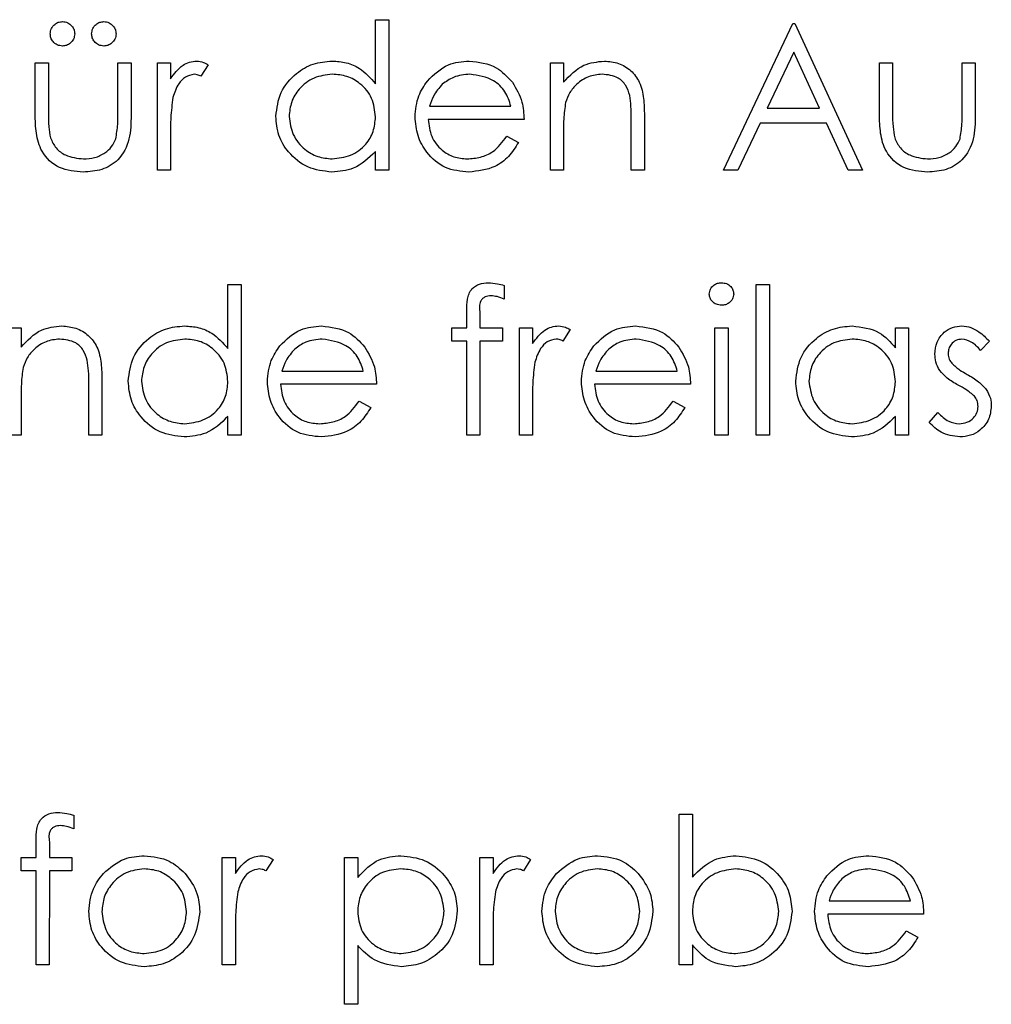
# Model space of a CAD drawing. Header units: millimetres. Extents: x 0 to 2100, y 0 to 1485.
# Tile 21 of 39: x 1379 to 1446, y 809 to 876. Entities that reach past the tile are written whole.
import ezdxf

# ---------------------------------------------------------------- set-up
doc = ezdxf.new("R2010")
doc.units = ezdxf.units.MM
doc.header["$LTSCALE"] = 5

msp = doc.modelspace()

# ---------------------------------------------------------------- linework, layer by layer
at = {"color": 7, "linetype": 'Continuous', "lineweight": 25}
for p, q in [((1403.657, 871.634), (1403.657, 875.997)), ((1403.657, 875.997), (1404.554, 875.997)), ((1404.554, 875.997), (1404.554, 865.74)), ((1427.375, 865.74), (1432.118, 875.74)), ((1432.118, 875.74), (1432.247, 875.74)), ((1432.247, 875.74), (1436.862, 865.74)), ((1432.173, 873.791), (1430.362, 869.971)), ((1433.935, 869.971), (1432.173, 873.791)), ((1380.452, 873.048), (1381.349, 873.048)), ((1380.452, 869.556), (1380.452, 873.048)), ((1381.349, 873.048), (1381.349, 869.658)), ((1386.093, 873.048), (1386.99, 873.048)), ((1386.093, 869.658), (1386.093, 873.048)), ((1386.99, 873.048), (1386.99, 869.49)), ((1388.785, 873.048), (1389.683, 873.048)), ((1388.785, 865.74), (1388.785, 873.048)), ((1389.683, 873.048), (1389.683, 871.972)), ((1415.58, 873.048), (1416.477, 873.048)), ((1415.58, 865.74), (1415.58, 873.048)), ((1416.477, 873.048), (1416.477, 871.73)), ((1438.016, 873.048), (1438.913, 873.048)), ((1438.016, 869.556), (1438.016, 873.048)), ((1438.913, 873.048), (1438.913, 869.658)), ((1443.657, 873.048), (1444.554, 873.048)), ((1443.657, 869.658), (1443.657, 873.048)), ((1444.554, 873.048), (1444.554, 869.49)), ((1392.247, 872.926), (1391.754, 872.148)), ((1407.341, 870.099), (1412.888, 870.099)), ((1430.362, 869.971), (1433.935, 869.971)), ((1413.785, 869.202), (1407.247, 869.202)), ((1421.093, 865.74), (1421.093, 869.178)), ((1421.99, 869.472), (1421.99, 865.74)), ((1416.477, 868.382), (1416.477, 865.74)), ((1429.875, 868.945), (1428.354, 865.74)), ((1434.408, 868.945), (1429.875, 868.945)), ((1435.886, 865.74), (1434.408, 868.945)), ((1389.683, 868.196), (1389.683, 865.74)), ((1412.603, 868.048), (1413.401, 867.629)), ((1403.657, 865.74), (1403.657, 867.004)), ((1389.683, 865.74), (1388.785, 865.74)), ((1404.554, 865.74), (1403.657, 865.74)), ((1416.477, 865.74), (1415.58, 865.74)), ((1421.99, 865.74), (1421.093, 865.74)), ((1428.354, 865.74), (1427.375, 865.74)), ((1436.862, 865.74), (1435.886, 865.74)), ((1393.593, 853.582), (1393.593, 857.945)), ((1393.593, 857.945), (1394.49, 857.945)), ((1394.49, 857.945), (1394.49, 847.689)), ((1412.439, 857.885), (1412.439, 856.952)), ((1429.618, 857.945), (1430.516, 857.945)), ((1429.618, 847.689), (1429.618, 857.945)), ((1430.516, 857.945), (1430.516, 847.689)), ((1409.875, 854.997), (1409.875, 856.164)), ((1410.778, 856.01), (1410.778, 854.997)), ((1378.593, 854.997), (1379.49, 854.997)), ((1379.49, 854.997), (1379.49, 853.678)), ((1408.849, 854.997), (1409.875, 854.997)), ((1408.849, 854.099), (1408.849, 854.997)), ((1410.778, 854.997), (1412.311, 854.997)), ((1412.311, 854.997), (1412.311, 854.099)), ((1413.465, 854.997), (1414.362, 854.997)), ((1413.465, 847.689), (1413.465, 854.997)), ((1414.362, 854.997), (1414.362, 853.921)), ((1426.798, 854.997), (1427.695, 854.997)), ((1426.798, 847.689), (1426.798, 854.997)), ((1427.695, 854.997), (1427.695, 847.689)), ((1439.106, 853.644), (1439.106, 854.997)), ((1439.106, 854.997), (1440.003, 854.997)), ((1440.003, 854.997), (1440.003, 847.689)), ((1416.926, 854.874), (1416.433, 854.097)), ((1409.875, 854.099), (1408.849, 854.099)), ((1409.875, 847.689), (1409.875, 854.099)), ((1410.776, 854.099), (1410.772, 847.689)), ((1412.311, 854.099), (1410.776, 854.099)), ((1445.516, 854.085), (1444.907, 853.458)), ((1397.277, 852.048), (1402.824, 852.048)), ((1418.687, 852.048), (1424.234, 852.048)), ((1384.106, 847.689), (1384.106, 851.126)), ((1385.003, 851.421), (1385.003, 847.689)), ((1403.721, 851.15), (1397.183, 851.15)), ((1425.131, 851.15), (1418.593, 851.15)), ((1379.49, 850.331), (1379.49, 847.689)), ((1402.539, 849.997), (1403.336, 849.578)), ((1414.362, 850.145), (1414.362, 847.689)), ((1423.949, 849.997), (1424.747, 849.578)), ((1393.593, 847.689), (1393.593, 848.953)), ((1439.106, 847.689), (1439.106, 848.953)), ((1441.413, 848.55), (1442.008, 849.227)), ((1379.49, 847.689), (1378.593, 847.689)), ((1385.003, 847.689), (1384.106, 847.689)), ((1394.49, 847.689), (1393.593, 847.689)), ((1410.772, 847.689), (1409.875, 847.689)), ((1414.362, 847.689), (1413.465, 847.689)), ((1427.695, 847.689), (1426.798, 847.689)), ((1430.516, 847.689), (1429.618, 847.689)), ((1440.003, 847.689), (1439.106, 847.689)), ((1383.08, 821.783), (1383.08, 820.849)), ((1424.362, 821.843), (1425.259, 821.843)), ((1424.362, 811.586), (1424.362, 821.843)), ((1425.259, 821.843), (1425.259, 817.568)), ((1380.516, 818.894), (1380.516, 820.062)), ((1381.419, 819.908), (1381.419, 818.894)), ((1379.49, 818.894), (1380.516, 818.894)), ((1379.49, 817.997), (1379.49, 818.894)), ((1381.419, 818.894), (1382.952, 818.894)), ((1382.952, 818.894), (1382.952, 817.997)), ((1393.208, 818.894), (1394.106, 818.894)), ((1393.208, 811.586), (1393.208, 818.894)), ((1394.106, 818.894), (1394.106, 817.818)), ((1396.67, 818.772), (1396.177, 817.995)), ((1401.542, 818.894), (1402.439, 818.894)), ((1401.542, 808.894), (1401.542, 818.894)), ((1402.439, 818.894), (1402.439, 817.542)), ((1410.772, 818.894), (1411.67, 818.894)), ((1410.772, 811.586), (1410.772, 818.894)), ((1411.67, 818.894), (1411.67, 817.818)), ((1414.234, 818.772), (1413.741, 817.995)), ((1380.516, 817.997), (1379.49, 817.997)), ((1380.516, 811.586), (1380.516, 817.997)), ((1381.417, 817.997), (1381.413, 811.586)), ((1382.952, 817.997), (1381.417, 817.997)), ((1434.584, 815.945), (1440.131, 815.945)), ((1441.029, 815.048), (1434.49, 815.048)), ((1394.106, 814.042), (1394.106, 811.586)), ((1411.67, 814.042), (1411.67, 811.586)), ((1439.847, 813.894), (1440.644, 813.475)), ((1402.439, 812.91), (1402.439, 808.894)), ((1425.259, 812.938), (1425.259, 811.586)), ((1381.413, 811.586), (1380.516, 811.586)), ((1394.106, 811.586), (1393.208, 811.586)), ((1411.67, 811.586), (1410.772, 811.586)), ((1425.259, 811.586), (1424.362, 811.586)), ((1402.439, 808.894), (1401.542, 808.894))]:
    msp.add_line(p, q, dxfattribs=at)
for points, knots in [([(1381.477, 875.035), (1381.493, 875.158), (1381.523, 875.403), (1381.748, 875.675), (1382.022, 875.841), (1382.214, 875.859), (1382.311, 875.868)], [0, 0, 0, 0, 0.279601, 0.559295, 0.779654, 1, 1, 1, 1]), ([(1382.311, 875.868), (1382.434, 875.853), (1382.679, 875.824), (1382.95, 875.596), (1383.119, 875.325), (1383.136, 875.132), (1383.144, 875.035)], [0, 0, 0, 0, 0.279555, 0.559203, 0.77952, 1, 1, 1, 1]), ([(1384.298, 875.035), (1384.313, 875.158), (1384.344, 875.403), (1384.569, 875.675), (1384.842, 875.841), (1385.035, 875.859), (1385.131, 875.868)], [0, 0, 0, 0, 0.279601, 0.559295, 0.779654, 1, 1, 1, 1]), ([(1385.131, 875.868), (1385.254, 875.853), (1385.5, 875.824), (1385.77, 875.596), (1385.94, 875.325), (1385.956, 875.132), (1385.965, 875.035)], [0, 0, 0, 0, 0.279555, 0.559203, 0.77952, 1, 1, 1, 1]), ([(1382.311, 874.202), (1382.188, 874.216), (1381.942, 874.245), (1381.672, 874.473), (1381.504, 874.745), (1381.486, 874.938), (1381.477, 875.035)], [0, 0, 0, 0, 0.279537, 0.559334, 0.779644, 1, 1, 1, 1]), ([(1383.144, 875.035), (1383.13, 874.912), (1383.102, 874.665), (1382.872, 874.397), (1382.601, 874.225), (1382.408, 874.21), (1382.311, 874.202)], [0, 0, 0, 0, 0.279492, 0.559245, 0.779507, 1, 1, 1, 1]), ([(1385.131, 874.202), (1385.008, 874.216), (1384.762, 874.245), (1384.492, 874.473), (1384.324, 874.745), (1384.307, 874.938), (1384.298, 875.035)], [0, 0, 0, 0, 0.279537, 0.559334, 0.779644, 1, 1, 1, 1]), ([(1385.965, 875.035), (1385.951, 874.912), (1385.923, 874.665), (1385.692, 874.397), (1385.422, 874.225), (1385.228, 874.21), (1385.131, 874.202)], [0, 0, 0, 0, 0.2794918, 0.559245, 0.7795068, 1, 1, 1, 1]), ([(1389.683, 871.972), (1389.933, 872.316), (1390.282, 872.797), (1390.971, 873.131), (1391.301, 873.161), (1391.465, 873.176)], [0, 0, 0, 0, 0.558841, 0.779474, 1, 1, 1, 1]), ([(1391.465, 873.176), (1391.621, 873.157), (1391.898, 873.124), (1392.14, 872.986), (1392.247, 872.926)], [0, 0, 0, 0, 0.559243, 1, 1, 1, 1]), ([(1396.862, 869.414), (1396.931, 869.974), (1397.07, 871.095), (1398.129, 872.314), (1399.38, 873.063), (1400.26, 873.138), (1400.7, 873.176)], [0, 0, 0, 0, 0.279413, 0.559191, 0.779548, 1, 1, 1, 1]), ([(1400.7, 873.176), (1401.024, 873.154), (1401.671, 873.111), (1402.762, 872.649), (1403.318, 872.019), (1403.657, 871.634)], [0, 0, 0, 0, 0.280539, 0.560795, 1, 1, 1, 1]), ([(1407.191, 871.814), (1407.639, 872.256), (1408.442, 873.046), (1409.556, 873.136), (1410.047, 873.176)], [0, 0, 0, 0, 0.558578, 1, 1, 1, 1]), ([(1410.047, 873.176), (1410.696, 873.1), (1411.858, 872.965), (1412.643, 872.113), (1412.99, 871.738)], [0, 0, 0, 0, 0.558952, 1, 1, 1, 1]), ([(1416.477, 871.73), (1416.904, 872.189), (1417.667, 873.011), (1418.771, 873.126), (1419.258, 873.176)], [0, 0, 0, 0, 0.559168, 1, 1, 1, 1]), ([(1419.258, 873.176), (1419.586, 873.147), (1420.241, 873.089), (1421.1, 872.562), (1421.743, 871.719), (1421.966, 870.622), (1421.982, 869.856), (1421.99, 869.472)], [0, 0, 0, 0, 0.1866235, 0.3730289, 0.5593419, 0.7792489, 1, 1, 1, 1]), ([(1391.295, 872.279), (1391.083, 872.233), (1390.659, 872.142), (1390.115, 871.552), (1389.946, 871.026), (1389.843, 870.704)], [0, 0, 0, 0, 0.278435, 0.558783, 1, 1, 1, 1]), ([(1391.754, 872.148), (1391.672, 872.186), (1391.526, 872.254), (1391.366, 872.271), (1391.295, 872.279)], [0, 0, 0, 0, 0.560396, 1, 1, 1, 1]), ([(1400.712, 872.279), (1400.284, 872.229), (1399.427, 872.129), (1398.455, 871.366), (1397.869, 870.412), (1397.796, 869.74), (1397.759, 869.404)], [0, 0, 0, 0, 0.279776, 0.559296, 0.779727, 1, 1, 1, 1]), ([(1403.657, 869.378), (1403.609, 869.811), (1403.513, 870.678), (1402.705, 871.631), (1401.732, 872.198), (1401.052, 872.252), (1400.712, 872.279)], [0, 0, 0, 0, 0.27966, 0.55921, 0.779487, 1, 1, 1, 1]), ([(1406.349, 869.374), (1406.394, 869.87), (1406.473, 870.758), (1406.971, 871.491), (1407.191, 871.814)], [0, 0, 0, 0, 0.5594271, 1, 1, 1, 1]), ([(1410.093, 872.279), (1409.706, 872.244), (1409.013, 872.183), (1408.456, 871.774), (1408.21, 871.593)], [0, 0, 0, 0, 0.559502, 1, 1, 1, 1]), ([(1412.888, 870.099), (1412.778, 870.443), (1412.558, 871.13), (1411.582, 872.052), (1410.657, 872.193), (1410.093, 872.279)], [0, 0, 0, 0, 0.2813061, 0.5615347, 1, 1, 1, 1]), ([(1412.99, 871.738), (1413.25, 871.298), (1413.716, 870.511), (1413.764, 869.603), (1413.785, 869.202)], [0, 0, 0, 0, 0.558897, 1, 1, 1, 1]), ([(1419.102, 872.279), (1418.785, 872.245), (1418.152, 872.178), (1417.407, 871.666), (1416.867, 871.049), (1416.699, 870.579), (1416.616, 870.343)], [0, 0, 0, 0, 0.27956, 0.559336, 0.779684, 1, 1, 1, 1]), ([(1420.987, 870.84), (1420.915, 871.073), (1420.771, 871.536), (1420.122, 872.177), (1419.488, 872.24), (1419.102, 872.279)], [0, 0, 0, 0, 0.2811992, 0.5612987, 1, 1, 1, 1]), ([(1408.21, 871.593), (1407.992, 871.347), (1407.602, 870.905), (1407.421, 870.346), (1407.341, 870.099)], [0, 0, 0, 0, 0.558814, 1, 1, 1, 1]), ([(1389.843, 870.704), (1389.784, 870.238), (1389.678, 869.405), (1389.681, 868.566), (1389.683, 868.196)], [0, 0, 0, 0, 0.559637, 1, 1, 1, 1]), ([(1416.616, 870.343), (1416.566, 869.979), (1416.476, 869.328), (1416.477, 868.672), (1416.477, 868.382)], [0, 0, 0, 0, 0.559658, 1, 1, 1, 1]), ([(1421.093, 869.178), (1421.095, 869.49), (1421.098, 870.047), (1421.021, 870.598), (1420.987, 870.84)], [0, 0, 0, 0, 0.560254, 1, 1, 1, 1]), ([(1381.349, 869.658), (1381.348, 869.337), (1381.347, 868.763), (1381.447, 868.198), (1381.491, 867.95)], [0, 0, 0, 0, 0.560377, 1, 1, 1, 1]), ([(1385.945, 867.878), (1385.999, 868.208), (1386.097, 868.797), (1386.094, 869.395), (1386.093, 869.658)], [0, 0, 0, 0, 0.559371, 1, 1, 1, 1]), ([(1438.913, 869.658), (1438.912, 869.337), (1438.911, 868.763), (1439.011, 868.198), (1439.056, 867.95)], [0, 0, 0, 0, 0.560377, 1, 1, 1, 1]), ([(1443.509, 867.878), (1443.563, 868.208), (1443.661, 868.797), (1443.658, 869.395), (1443.657, 869.658)], [0, 0, 0, 0, 0.559371, 1, 1, 1, 1]), ([(1383.727, 865.612), (1383.171, 865.658), (1382.064, 865.75), (1380.849, 866.873), (1380.482, 868.261), (1380.462, 869.124), (1380.452, 869.556)], [0, 0, 0, 0, 0.2800279, 0.5579304, 0.7783744, 1, 1, 1, 1]), ([(1386.99, 869.49), (1386.982, 868.944), (1386.966, 867.859), (1386.262, 866.434), (1385.012, 865.693), (1384.156, 865.639), (1383.727, 865.612)], [0, 0, 0, 0, 0.281507, 0.559595, 0.779302, 1, 1, 1, 1]), ([(1400.672, 865.612), (1400.111, 865.678), (1398.987, 865.809), (1397.744, 866.843), (1396.976, 868.09), (1396.9, 868.972), (1396.862, 869.414)], [0, 0, 0, 0, 0.279573, 0.559333, 0.779589, 1, 1, 1, 1]), ([(1397.759, 869.404), (1397.82, 868.978), (1397.942, 868.124), (1398.728, 867.17), (1399.695, 866.608), (1400.368, 866.542), (1400.704, 866.509)], [0, 0, 0, 0, 0.279407, 0.559141, 0.779571, 1, 1, 1, 1]), ([(1400.704, 866.509), (1401.132, 866.562), (1401.988, 866.667), (1402.988, 867.397), (1403.568, 868.365), (1403.627, 869.04), (1403.657, 869.378)], [0, 0, 0, 0, 0.279776, 0.55938, 0.779613, 1, 1, 1, 1]), ([(1410.025, 865.612), (1409.469, 865.662), (1408.359, 865.762), (1407.164, 866.829), (1406.468, 868.077), (1406.389, 868.941), (1406.349, 869.374)], [0, 0, 0, 0, 0.279879, 0.558846, 0.779451, 1, 1, 1, 1]), ([(1407.247, 869.202), (1407.293, 868.806), (1407.385, 868.015), (1408.092, 867.119), (1408.979, 866.586), (1409.601, 866.535), (1409.913, 866.509)], [0, 0, 0, 0, 0.279963, 0.559359, 0.779526, 1, 1, 1, 1]), ([(1441.291, 865.612), (1440.735, 865.658), (1439.628, 865.75), (1438.413, 866.873), (1438.046, 868.261), (1438.026, 869.124), (1438.016, 869.556)], [0, 0, 0, 0, 0.280028, 0.55793, 0.778374, 1, 1, 1, 1]), ([(1444.554, 869.49), (1444.546, 868.944), (1444.53, 867.859), (1443.826, 866.434), (1442.576, 865.693), (1441.72, 865.639), (1441.291, 865.612)], [0, 0, 0, 0, 0.281507, 0.559595, 0.779302, 1, 1, 1, 1]), ([(1381.491, 867.95), (1381.602, 867.705), (1381.823, 867.214), (1382.627, 866.63), (1383.315, 866.555), (1383.735, 866.509)], [0, 0, 0, 0, 0.280117, 0.560544, 1, 1, 1, 1]), ([(1383.735, 866.509), (1383.995, 866.525), (1384.515, 866.555), (1385.181, 866.868), (1385.685, 867.321), (1385.858, 867.692), (1385.945, 867.878)], [0, 0, 0, 0, 0.28027, 0.560007, 0.780074, 1, 1, 1, 1]), ([(1409.913, 866.509), (1410.215, 866.535), (1410.819, 866.587), (1411.846, 867.021), (1412.316, 867.659), (1412.603, 868.048)], [0, 0, 0, 0, 0.280503, 0.560993, 1, 1, 1, 1]), ([(1439.056, 867.95), (1439.166, 867.705), (1439.387, 867.214), (1440.191, 866.63), (1440.879, 866.555), (1441.299, 866.509)], [0, 0, 0, 0, 0.280117, 0.560544, 1, 1, 1, 1]), ([(1441.299, 866.509), (1441.559, 866.525), (1442.079, 866.555), (1442.745, 866.868), (1443.249, 867.321), (1443.422, 867.692), (1443.509, 867.878)], [0, 0, 0, 0, 0.28027, 0.560007, 0.780074, 1, 1, 1, 1]), ([(1403.657, 867.004), (1403.183, 866.555), (1402.336, 865.75), (1401.182, 865.654), (1400.672, 865.612)], [0, 0, 0, 0, 0.558735, 1, 1, 1, 1]), ([(1413.401, 867.629), (1413.196, 867.299), (1412.787, 866.639), (1411.64, 865.788), (1410.637, 865.678), (1410.025, 865.612)], [0, 0, 0, 0, 0.280871, 0.561337, 1, 1, 1, 1]), ([(1409.875, 856.164), (1409.875, 856.424), (1409.875, 856.939), (1410.139, 857.652), (1410.733, 858.025), (1411.141, 858.057), (1411.345, 858.073)], [0, 0, 0, 0, 0.281897, 0.559511, 0.779297, 1, 1, 1, 1]), ([(1411.345, 858.073), (1411.553, 858.058), (1411.924, 858.03), (1412.281, 857.929), (1412.439, 857.885)], [0, 0, 0, 0, 0.559769, 1, 1, 1, 1]), ([(1426.413, 857.3), (1426.43, 857.418), (1426.462, 857.654), (1426.697, 857.902), (1426.964, 858.052), (1427.15, 858.066), (1427.243, 858.073)], [0, 0, 0, 0, 0.279289, 0.558897, 0.779452, 1, 1, 1, 1]), ([(1427.243, 858.073), (1427.361, 858.061), (1427.599, 858.037), (1427.873, 857.835), (1428.05, 857.58), (1428.07, 857.393), (1428.08, 857.3)], [0, 0, 0, 0, 0.279869, 0.559866, 0.779911, 1, 1, 1, 1]), ([(1411.53, 857.176), (1411.392, 857.164), (1411.185, 857.146), (1410.95, 856.997), (1410.701, 856.659), (1410.744, 856.299), (1410.778, 856.01)], [0, 0, 0, 0, 0.2494944, 0.3748107, 0.4992545, 1, 1, 1, 1]), ([(1412.439, 856.952), (1412.275, 857.018), (1411.982, 857.135), (1411.668, 857.164), (1411.53, 857.176)], [0, 0, 0, 0, 0.560241, 1, 1, 1, 1]), ([(1427.243, 856.535), (1427.125, 856.548), (1426.891, 856.573), (1426.621, 856.773), (1426.444, 857.024), (1426.424, 857.208), (1426.413, 857.3)], [0, 0, 0, 0, 0.279784, 0.559698, 0.779921, 1, 1, 1, 1]), ([(1428.08, 857.3), (1428.063, 857.182), (1428.028, 856.946), (1427.789, 856.703), (1427.521, 856.555), (1427.336, 856.542), (1427.243, 856.535)], [0, 0, 0, 0, 0.27916, 0.558862, 0.779356, 1, 1, 1, 1]), ([(1379.49, 853.678), (1379.917, 854.138), (1380.679, 854.96), (1381.784, 855.074), (1382.271, 855.125)], [0, 0, 0, 0, 0.559168, 1, 1, 1, 1]), ([(1382.271, 855.125), (1382.598, 855.096), (1383.253, 855.038), (1384.113, 854.51), (1384.756, 853.667), (1384.979, 852.571), (1384.995, 851.805), (1385.003, 851.421)], [0, 0, 0, 0, 0.186623, 0.373029, 0.559342, 0.779249, 1, 1, 1, 1]), ([(1386.798, 851.363), (1386.867, 851.923), (1387.006, 853.043), (1388.065, 854.262), (1389.315, 855.012), (1390.196, 855.087), (1390.636, 855.125)], [0, 0, 0, 0, 0.2794126, 0.5591913, 0.7795483, 1, 1, 1, 1]), ([(1390.636, 855.125), (1390.96, 855.103), (1391.607, 855.06), (1392.698, 854.598), (1393.254, 853.967), (1393.593, 853.582)], [0, 0, 0, 0, 0.2805393, 0.5607954, 1, 1, 1, 1]), ([(1397.126, 853.763), (1397.575, 854.204), (1398.378, 854.995), (1399.492, 855.085), (1399.983, 855.125)], [0, 0, 0, 0, 0.558578, 1, 1, 1, 1]), ([(1399.983, 855.125), (1400.632, 855.049), (1401.794, 854.913), (1402.579, 854.062), (1402.926, 853.686)], [0, 0, 0, 0, 0.558952, 1, 1, 1, 1]), ([(1414.362, 853.921), (1414.612, 854.265), (1414.962, 854.746), (1415.65, 855.08), (1415.98, 855.11), (1416.145, 855.125)], [0, 0, 0, 0, 0.558841, 0.779474, 1, 1, 1, 1]), ([(1416.145, 855.125), (1416.3, 855.106), (1416.578, 855.073), (1416.819, 854.935), (1416.926, 854.874)], [0, 0, 0, 0, 0.559243, 1, 1, 1, 1]), ([(1418.537, 853.763), (1418.985, 854.204), (1419.789, 854.995), (1420.902, 855.085), (1421.393, 855.125)], [0, 0, 0, 0, 0.558578, 1, 1, 1, 1]), ([(1421.393, 855.125), (1422.043, 855.049), (1423.204, 854.913), (1423.99, 854.062), (1424.336, 853.686)], [0, 0, 0, 0, 0.558952, 1, 1, 1, 1]), ([(1432.311, 851.363), (1432.38, 851.923), (1432.519, 853.043), (1433.578, 854.262), (1434.828, 855.012), (1435.709, 855.087), (1436.149, 855.125)], [0, 0, 0, 0, 0.279413, 0.559191, 0.779548, 1, 1, 1, 1]), ([(1436.149, 855.125), (1436.808, 855.05), (1437.987, 854.915), (1438.763, 854.033), (1439.106, 853.644)], [0, 0, 0, 0, 0.5589976, 1, 1, 1, 1]), ([(1441.798, 853.208), (1441.825, 853.487), (1441.878, 854.046), (1442.363, 854.689), (1442.986, 855.071), (1443.425, 855.107), (1443.645, 855.125)], [0, 0, 0, 0, 0.279983, 0.559474, 0.779608, 1, 1, 1, 1]), ([(1443.645, 855.125), (1443.85, 855.102), (1444.261, 855.055), (1444.913, 854.687), (1445.287, 854.313), (1445.516, 854.085)], [0, 0, 0, 0, 0.2795531, 0.5597029, 1, 1, 1, 1]), ([(1382.114, 854.227), (1381.798, 854.194), (1381.164, 854.126), (1380.42, 853.615), (1379.88, 852.997), (1379.712, 852.527), (1379.628, 852.292)], [0, 0, 0, 0, 0.27956, 0.559336, 0.779684, 1, 1, 1, 1]), ([(1383.999, 852.789), (1383.927, 853.021), (1383.783, 853.485), (1383.135, 854.126), (1382.501, 854.189), (1382.114, 854.227)], [0, 0, 0, 0, 0.281199, 0.561299, 1, 1, 1, 1]), ([(1390.648, 854.227), (1390.219, 854.178), (1389.363, 854.078), (1388.391, 853.315), (1387.805, 852.361), (1387.732, 851.689), (1387.695, 851.353)], [0, 0, 0, 0, 0.279776, 0.559296, 0.779727, 1, 1, 1, 1]), ([(1393.593, 851.327), (1393.545, 851.76), (1393.449, 852.627), (1392.641, 853.58), (1391.668, 854.147), (1390.988, 854.2), (1390.648, 854.227)], [0, 0, 0, 0, 0.27966, 0.55921, 0.779487, 1, 1, 1, 1]), ([(1400.029, 854.227), (1399.642, 854.193), (1398.949, 854.132), (1398.392, 853.722), (1398.146, 853.542)], [0, 0, 0, 0, 0.559502, 1, 1, 1, 1]), ([(1402.824, 852.048), (1402.714, 852.392), (1402.494, 853.079), (1401.518, 854.001), (1400.593, 854.141), (1400.029, 854.227)], [0, 0, 0, 0, 0.2813061, 0.5615347, 1, 1, 1, 1]), ([(1415.975, 854.227), (1415.763, 854.182), (1415.338, 854.091), (1414.794, 853.501), (1414.626, 852.974), (1414.522, 852.653)], [0, 0, 0, 0, 0.278435, 0.558783, 1, 1, 1, 1]), ([(1416.433, 854.097), (1416.351, 854.135), (1416.205, 854.203), (1416.045, 854.22), (1415.975, 854.227)], [0, 0, 0, 0, 0.560396, 1, 1, 1, 1]), ([(1421.439, 854.227), (1421.052, 854.193), (1420.359, 854.132), (1419.802, 853.722), (1419.556, 853.542)], [0, 0, 0, 0, 0.559502, 1, 1, 1, 1]), ([(1424.234, 852.048), (1424.124, 852.392), (1423.904, 853.079), (1422.928, 854.001), (1422.004, 854.141), (1421.439, 854.227)], [0, 0, 0, 0, 0.2813061, 0.5615347, 1, 1, 1, 1]), ([(1436.161, 854.227), (1435.732, 854.178), (1434.875, 854.078), (1433.903, 853.315), (1433.317, 852.361), (1433.245, 851.689), (1433.208, 851.353)], [0, 0, 0, 0, 0.279776, 0.559296, 0.779727, 1, 1, 1, 1]), ([(1439.106, 851.327), (1439.058, 851.76), (1438.962, 852.627), (1438.154, 853.58), (1437.181, 854.147), (1436.501, 854.2), (1436.161, 854.227)], [0, 0, 0, 0, 0.27966, 0.55921, 0.779487, 1, 1, 1, 1]), ([(1443.645, 854.227), (1443.503, 854.208), (1443.219, 854.17), (1442.914, 853.896), (1442.726, 853.578), (1442.706, 853.355), (1442.695, 853.244)], [0, 0, 0, 0, 0.279282, 0.559073, 0.779539, 1, 1, 1, 1]), ([(1444.907, 853.458), (1444.714, 853.679), (1444.372, 854.071), (1443.866, 854.18), (1443.645, 854.227)], [0, 0, 0, 0, 0.562045, 1, 1, 1, 1]), ([(1396.285, 851.323), (1396.33, 851.819), (1396.409, 852.706), (1396.907, 853.44), (1397.126, 853.763)], [0, 0, 0, 0, 0.559427, 1, 1, 1, 1]), ([(1402.926, 853.686), (1403.186, 853.247), (1403.652, 852.46), (1403.7, 851.551), (1403.721, 851.15)], [0, 0, 0, 0, 0.558897, 1, 1, 1, 1]), ([(1417.695, 851.323), (1417.74, 851.819), (1417.819, 852.706), (1418.317, 853.44), (1418.537, 853.763)], [0, 0, 0, 0, 0.5594271, 1, 1, 1, 1]), ([(1424.336, 853.686), (1424.596, 853.247), (1425.062, 852.46), (1425.11, 851.551), (1425.131, 851.15)], [0, 0, 0, 0, 0.558897, 1, 1, 1, 1]), ([(1398.146, 853.542), (1397.928, 853.295), (1397.538, 852.853), (1397.357, 852.294), (1397.277, 852.048)], [0, 0, 0, 0, 0.558814, 1, 1, 1, 1]), ([(1419.556, 853.542), (1419.338, 853.295), (1418.948, 852.853), (1418.767, 852.294), (1418.687, 852.048)], [0, 0, 0, 0, 0.558814, 1, 1, 1, 1]), ([(1442.132, 852.082), (1442.024, 852.279), (1441.829, 852.631), (1441.807, 853.031), (1441.798, 853.208)], [0, 0, 0, 0, 0.559564, 1, 1, 1, 1]), ([(1442.695, 853.244), (1442.712, 853.108), (1442.741, 852.866), (1442.882, 852.668), (1442.944, 852.581)], [0, 0, 0, 0, 0.559054, 1, 1, 1, 1]), ([(1379.628, 852.292), (1379.578, 851.928), (1379.489, 851.277), (1379.49, 850.62), (1379.49, 850.331)], [0, 0, 0, 0, 0.559658, 1, 1, 1, 1]), ([(1384.106, 851.126), (1384.108, 851.438), (1384.111, 851.995), (1384.034, 852.547), (1383.999, 852.789)], [0, 0, 0, 0, 0.560254, 1, 1, 1, 1]), ([(1414.522, 852.653), (1414.463, 852.187), (1414.358, 851.354), (1414.361, 850.514), (1414.362, 850.145)], [0, 0, 0, 0, 0.559637, 1, 1, 1, 1]), ([(1442.944, 852.581), (1443.122, 852.417), (1443.441, 852.125), (1443.82, 851.918), (1443.987, 851.827)], [0, 0, 0, 0, 0.559019, 1, 1, 1, 1]), ([(1443.392, 851.084), (1443.126, 851.233), (1442.651, 851.498), (1442.291, 851.904), (1442.132, 852.082)], [0, 0, 0, 0, 0.560659, 1, 1, 1, 1]), ([(1443.987, 851.827), (1444.263, 851.673), (1444.755, 851.398), (1445.136, 850.984), (1445.304, 850.802)], [0, 0, 0, 0, 0.5606645, 1, 1, 1, 1]), ([(1390.608, 847.561), (1390.046, 847.626), (1388.923, 847.758), (1387.68, 848.791), (1386.912, 850.038), (1386.836, 850.921), (1386.798, 851.363)], [0, 0, 0, 0, 0.279573, 0.559333, 0.779589, 1, 1, 1, 1]), ([(1387.695, 851.353), (1387.756, 850.926), (1387.878, 850.073), (1388.664, 849.119), (1389.631, 848.556), (1390.304, 848.491), (1390.64, 848.458)], [0, 0, 0, 0, 0.279407, 0.559141, 0.779571, 1, 1, 1, 1]), ([(1390.64, 848.458), (1391.068, 848.511), (1391.924, 848.616), (1392.924, 849.346), (1393.504, 850.314), (1393.563, 850.989), (1393.593, 851.327)], [0, 0, 0, 0, 0.279776, 0.55938, 0.779613, 1, 1, 1, 1]), ([(1399.961, 847.561), (1399.405, 847.611), (1398.295, 847.71), (1397.1, 848.777), (1396.404, 850.025), (1396.325, 850.89), (1396.285, 851.323)], [0, 0, 0, 0, 0.279879, 0.558846, 0.779451, 1, 1, 1, 1]), ([(1397.183, 851.15), (1397.229, 850.754), (1397.32, 849.963), (1398.028, 849.068), (1398.915, 848.535), (1399.537, 848.484), (1399.849, 848.458)], [0, 0, 0, 0, 0.279963, 0.559359, 0.779526, 1, 1, 1, 1]), ([(1421.371, 847.561), (1420.815, 847.611), (1419.705, 847.71), (1418.51, 848.777), (1417.814, 850.025), (1417.735, 850.89), (1417.695, 851.323)], [0, 0, 0, 0, 0.2798793, 0.5588463, 0.7794505, 1, 1, 1, 1]), ([(1418.593, 851.15), (1418.639, 850.754), (1418.731, 849.963), (1419.438, 849.068), (1420.325, 848.535), (1420.948, 848.484), (1421.259, 848.458)], [0, 0, 0, 0, 0.279963, 0.559359, 0.779526, 1, 1, 1, 1]), ([(1436.121, 847.561), (1435.559, 847.626), (1434.436, 847.758), (1433.193, 848.791), (1432.425, 850.038), (1432.349, 850.921), (1432.311, 851.363)], [0, 0, 0, 0, 0.279573, 0.559333, 0.779589, 1, 1, 1, 1]), ([(1433.208, 851.353), (1433.269, 850.926), (1433.391, 850.073), (1434.177, 849.119), (1435.144, 848.556), (1435.817, 848.491), (1436.153, 848.458)], [0, 0, 0, 0, 0.279407, 0.559141, 0.779571, 1, 1, 1, 1]), ([(1436.153, 848.458), (1436.581, 848.511), (1437.436, 848.616), (1438.437, 849.346), (1439.017, 850.314), (1439.076, 850.989), (1439.106, 851.327)], [0, 0, 0, 0, 0.279776, 0.55938, 0.779613, 1, 1, 1, 1]), ([(1444.5, 850.331), (1444.309, 850.494), (1443.966, 850.785), (1443.568, 850.993), (1443.392, 851.084)], [0, 0, 0, 0, 0.5590929, 1, 1, 1, 1]), ([(1444.747, 849.634), (1444.733, 849.776), (1444.709, 850.03), (1444.564, 850.239), (1444.5, 850.331)], [0, 0, 0, 0, 0.559651, 1, 1, 1, 1]), ([(1445.304, 850.802), (1445.414, 850.604), (1445.612, 850.251), (1445.634, 849.849), (1445.644, 849.672)], [0, 0, 0, 0, 0.559491, 1, 1, 1, 1]), ([(1399.849, 848.458), (1400.151, 848.484), (1400.755, 848.536), (1401.782, 848.97), (1402.252, 849.607), (1402.539, 849.997)], [0, 0, 0, 0, 0.280503, 0.560993, 1, 1, 1, 1]), ([(1403.336, 849.578), (1403.132, 849.248), (1402.723, 848.588), (1401.576, 847.736), (1400.573, 847.627), (1399.961, 847.561)], [0, 0, 0, 0, 0.280871, 0.561337, 1, 1, 1, 1]), ([(1421.259, 848.458), (1421.561, 848.484), (1422.165, 848.536), (1423.192, 848.97), (1423.662, 849.607), (1423.949, 849.997)], [0, 0, 0, 0, 0.280503, 0.560993, 1, 1, 1, 1]), ([(1424.747, 849.578), (1424.542, 849.248), (1424.133, 848.588), (1422.986, 847.736), (1421.983, 847.627), (1421.371, 847.561)], [0, 0, 0, 0, 0.280871, 0.561337, 1, 1, 1, 1]), ([(1443.457, 848.458), (1443.638, 848.476), (1444.002, 848.513), (1444.419, 848.821), (1444.701, 849.205), (1444.731, 849.491), (1444.747, 849.634)], [0, 0, 0, 0, 0.279971, 0.559694, 0.779916, 1, 1, 1, 1]), ([(1445.644, 849.672), (1445.608, 849.357), (1445.535, 848.728), (1444.952, 848.033), (1444.244, 847.618), (1443.75, 847.58), (1443.503, 847.561)], [0, 0, 0, 0, 0.2795505, 0.5592314, 0.7794751, 1, 1, 1, 1]), ([(1393.593, 848.953), (1393.119, 848.503), (1392.272, 847.698), (1391.118, 847.603), (1390.608, 847.561)], [0, 0, 0, 0, 0.5587349, 1, 1, 1, 1]), ([(1439.106, 848.953), (1438.632, 848.503), (1437.785, 847.698), (1436.63, 847.603), (1436.121, 847.561)], [0, 0, 0, 0, 0.558735, 1, 1, 1, 1]), ([(1442.008, 849.227), (1442.235, 848.996), (1442.64, 848.583), (1443.208, 848.496), (1443.457, 848.458)], [0, 0, 0, 0, 0.560833, 1, 1, 1, 1]), ([(1443.503, 847.561), (1443.05, 847.62), (1442.24, 847.726), (1441.666, 848.298), (1441.413, 848.55)], [0, 0, 0, 0, 0.559282, 1, 1, 1, 1]), ([(1380.516, 820.062), (1380.516, 820.321), (1380.516, 820.836), (1380.78, 821.549), (1381.374, 821.923), (1381.782, 821.955), (1381.986, 821.971)], [0, 0, 0, 0, 0.281897, 0.559511, 0.779297, 1, 1, 1, 1]), ([(1381.986, 821.971), (1382.194, 821.955), (1382.565, 821.927), (1382.923, 821.827), (1383.08, 821.783)], [0, 0, 0, 0, 0.559769, 1, 1, 1, 1]), ([(1382.171, 821.073), (1382.033, 821.062), (1381.826, 821.044), (1381.591, 820.894), (1381.342, 820.556), (1381.385, 820.196), (1381.419, 819.908)], [0, 0, 0, 0, 0.249494, 0.374811, 0.499254, 1, 1, 1, 1]), ([(1383.08, 820.849), (1382.916, 820.915), (1382.623, 821.033), (1382.309, 821.061), (1382.171, 821.073)], [0, 0, 0, 0, 0.5602413, 1, 1, 1, 1]), ([(1385.107, 817.812), (1385.559, 818.204), (1386.367, 818.905), (1387.425, 818.986), (1387.892, 819.022)], [0, 0, 0, 0, 0.5588803, 1, 1, 1, 1]), ([(1387.892, 819.022), (1388.485, 818.96), (1389.545, 818.85), (1390.325, 818.134), (1390.668, 817.818)], [0, 0, 0, 0, 0.559182, 1, 1, 1, 1]), ([(1394.106, 817.818), (1394.356, 818.163), (1394.705, 818.643), (1395.394, 818.977), (1395.724, 819.007), (1395.888, 819.022)], [0, 0, 0, 0, 0.558841, 0.779474, 1, 1, 1, 1]), ([(1395.888, 819.022), (1396.044, 819.004), (1396.321, 818.971), (1396.563, 818.833), (1396.67, 818.772)], [0, 0, 0, 0, 0.559243, 1, 1, 1, 1]), ([(1402.439, 817.542), (1402.894, 818.021), (1403.708, 818.88), (1404.876, 818.979), (1405.392, 819.022)], [0, 0, 0, 0, 0.558455, 1, 1, 1, 1]), ([(1405.392, 819.022), (1405.952, 818.958), (1407.074, 818.83), (1408.323, 817.813), (1409.112, 816.582), (1409.193, 815.701), (1409.234, 815.26)], [0, 0, 0, 0, 0.2796269, 0.559432, 0.7797032, 1, 1, 1, 1]), ([(1411.67, 817.818), (1411.92, 818.163), (1412.269, 818.643), (1412.958, 818.977), (1413.288, 819.007), (1413.453, 819.022)], [0, 0, 0, 0, 0.558841, 0.779474, 1, 1, 1, 1]), ([(1413.453, 819.022), (1413.608, 819.004), (1413.885, 818.971), (1414.127, 818.833), (1414.234, 818.772)], [0, 0, 0, 0, 0.559243, 1, 1, 1, 1]), ([(1416.005, 817.812), (1416.456, 818.204), (1417.264, 818.905), (1418.322, 818.986), (1418.789, 819.022)], [0, 0, 0, 0, 0.55888, 1, 1, 1, 1]), ([(1418.789, 819.022), (1419.382, 818.96), (1420.443, 818.85), (1421.222, 818.134), (1421.566, 817.818)], [0, 0, 0, 0, 0.559182, 1, 1, 1, 1]), ([(1425.259, 817.568), (1425.728, 818.031), (1426.566, 818.858), (1427.728, 818.972), (1428.24, 819.022)], [0, 0, 0, 0, 0.559294, 1, 1, 1, 1]), ([(1428.24, 819.022), (1428.802, 818.957), (1429.925, 818.826), (1431.167, 817.793), (1431.941, 816.55), (1432.016, 815.668), (1432.054, 815.226)], [0, 0, 0, 0, 0.279577, 0.559334, 0.779604, 1, 1, 1, 1]), ([(1434.434, 817.66), (1434.883, 818.102), (1435.686, 818.892), (1436.799, 818.982), (1437.291, 819.022)], [0, 0, 0, 0, 0.5585779, 1, 1, 1, 1]), ([(1437.291, 819.022), (1437.94, 818.946), (1439.102, 818.811), (1439.887, 817.959), (1440.233, 817.584)], [0, 0, 0, 0, 0.558952, 1, 1, 1, 1]), ([(1387.888, 818.125), (1387.461, 818.073), (1386.606, 817.968), (1385.671, 817.17), (1385.091, 816.221), (1385.032, 815.55), (1385.003, 815.214)], [0, 0, 0, 0, 0.279489, 0.559266, 0.779563, 1, 1, 1, 1]), ([(1390.772, 815.214), (1390.723, 815.641), (1390.624, 816.496), (1389.835, 817.438), (1388.895, 818.032), (1388.223, 818.094), (1387.888, 818.125)], [0, 0, 0, 0, 0.279589, 0.559385, 0.779646, 1, 1, 1, 1]), ([(1395.718, 818.125), (1395.507, 818.079), (1395.082, 817.988), (1394.538, 817.398), (1394.369, 816.872), (1394.266, 816.55)], [0, 0, 0, 0, 0.278435, 0.558783, 1, 1, 1, 1]), ([(1396.177, 817.995), (1396.095, 818.033), (1395.949, 818.1), (1395.789, 818.117), (1395.718, 818.125)], [0, 0, 0, 0, 0.560396, 1, 1, 1, 1]), ([(1405.384, 818.125), (1404.951, 818.079), (1404.085, 817.986), (1403.111, 817.209), (1402.523, 816.244), (1402.467, 815.564), (1402.439, 815.224)], [0, 0, 0, 0, 0.279747, 0.559315, 0.779515, 1, 1, 1, 1]), ([(1408.336, 815.25), (1408.277, 815.677), (1408.159, 816.531), (1407.366, 817.482), (1406.393, 818.033), (1405.72, 818.094), (1405.384, 818.125)], [0, 0, 0, 0, 0.279407, 0.559092, 0.779509, 1, 1, 1, 1]), ([(1413.282, 818.125), (1413.071, 818.079), (1412.646, 817.988), (1412.102, 817.398), (1411.933, 816.872), (1411.83, 816.55)], [0, 0, 0, 0, 0.278435, 0.558783, 1, 1, 1, 1]), ([(1413.741, 817.995), (1413.659, 818.033), (1413.513, 818.1), (1413.353, 818.117), (1413.282, 818.125)], [0, 0, 0, 0, 0.560396, 1, 1, 1, 1]), ([(1418.785, 818.125), (1418.358, 818.073), (1417.504, 817.968), (1416.568, 817.17), (1415.988, 816.221), (1415.93, 815.55), (1415.901, 815.214)], [0, 0, 0, 0, 0.279489, 0.559266, 0.779563, 1, 1, 1, 1]), ([(1421.67, 815.214), (1421.62, 815.641), (1421.522, 816.496), (1420.732, 817.438), (1419.792, 818.032), (1419.121, 818.094), (1418.785, 818.125)], [0, 0, 0, 0, 0.279589, 0.559385, 0.779646, 1, 1, 1, 1]), ([(1428.218, 818.125), (1427.79, 818.072), (1426.933, 817.966), (1425.932, 817.235), (1425.347, 816.269), (1425.289, 815.592), (1425.259, 815.254)], [0, 0, 0, 0, 0.279794, 0.559484, 0.779607, 1, 1, 1, 1]), ([(1431.157, 815.226), (1431.096, 815.652), (1430.974, 816.505), (1430.192, 817.46), (1429.227, 818.026), (1428.554, 818.092), (1428.218, 818.125)], [0, 0, 0, 0, 0.279403, 0.559104, 0.779552, 1, 1, 1, 1]), ([(1437.337, 818.125), (1436.949, 818.09), (1436.257, 818.029), (1435.699, 817.62), (1435.454, 817.44)], [0, 0, 0, 0, 0.559502, 1, 1, 1, 1]), ([(1440.131, 815.945), (1440.021, 816.289), (1439.802, 816.976), (1438.826, 817.898), (1437.901, 818.039), (1437.337, 818.125)], [0, 0, 0, 0, 0.281306, 0.561535, 1, 1, 1, 1]), ([(1384.106, 815.22), (1384.159, 815.759), (1384.254, 816.721), (1384.846, 817.478), (1385.107, 817.812)], [0, 0, 0, 0, 0.559297, 1, 1, 1, 1]), ([(1390.668, 817.818), (1390.991, 817.383), (1391.569, 816.604), (1391.639, 815.644), (1391.67, 815.22)], [0, 0, 0, 0, 0.559216, 1, 1, 1, 1]), ([(1415.003, 815.22), (1415.056, 815.759), (1415.151, 816.721), (1415.744, 817.478), (1416.005, 817.812)], [0, 0, 0, 0, 0.5592973, 1, 1, 1, 1]), ([(1421.566, 817.818), (1421.889, 817.383), (1422.466, 816.604), (1422.536, 815.644), (1422.567, 815.22)], [0, 0, 0, 0, 0.559216, 1, 1, 1, 1]), ([(1433.593, 815.22), (1433.637, 815.716), (1433.717, 816.604), (1434.215, 817.337), (1434.434, 817.66)], [0, 0, 0, 0, 0.5594271, 1, 1, 1, 1]), ([(1435.454, 817.44), (1435.236, 817.193), (1434.846, 816.751), (1434.664, 816.192), (1434.584, 815.945)], [0, 0, 0, 0, 0.558814, 1, 1, 1, 1]), ([(1440.233, 817.584), (1440.494, 817.144), (1440.959, 816.358), (1441.008, 815.449), (1441.029, 815.048)], [0, 0, 0, 0, 0.558897, 1, 1, 1, 1]), ([(1394.266, 816.55), (1394.207, 816.084), (1394.101, 815.251), (1394.104, 814.412), (1394.106, 814.042)], [0, 0, 0, 0, 0.559637, 1, 1, 1, 1]), ([(1411.83, 816.55), (1411.771, 816.084), (1411.665, 815.251), (1411.668, 814.412), (1411.67, 814.042)], [0, 0, 0, 0, 0.559637, 1, 1, 1, 1]), ([(1387.892, 811.458), (1387.332, 811.515), (1386.212, 811.628), (1384.981, 812.665), (1384.226, 813.906), (1384.146, 814.782), (1384.106, 815.22)], [0, 0, 0, 0, 0.279776, 0.559179, 0.779592, 1, 1, 1, 1]), ([(1385.003, 815.214), (1385.056, 814.792), (1385.163, 813.947), (1385.926, 812.989), (1386.89, 812.445), (1387.555, 812.385), (1387.888, 812.355)], [0, 0, 0, 0, 0.279618, 0.559167, 0.779512, 1, 1, 1, 1]), ([(1387.888, 812.355), (1388.311, 812.404), (1389.158, 812.5), (1390.116, 813.263), (1390.675, 814.217), (1390.74, 814.882), (1390.772, 815.214)], [0, 0, 0, 0, 0.279745, 0.559113, 0.779606, 1, 1, 1, 1]), ([(1391.67, 815.22), (1391.601, 814.664), (1391.464, 813.553), (1390.456, 812.304), (1389.206, 811.558), (1388.33, 811.492), (1387.892, 811.458)], [0, 0, 0, 0, 0.279521, 0.559381, 0.779507, 1, 1, 1, 1]), ([(1402.439, 815.224), (1402.487, 814.792), (1402.583, 813.93), (1403.401, 812.984), (1404.386, 812.453), (1405.06, 812.388), (1405.398, 812.355)], [0, 0, 0, 0, 0.279646, 0.558849, 0.779472, 1, 1, 1, 1]), ([(1405.398, 812.355), (1405.825, 812.409), (1406.68, 812.516), (1407.64, 813.291), (1408.223, 814.244), (1408.299, 814.915), (1408.336, 815.25)], [0, 0, 0, 0, 0.27964, 0.559229, 0.779787, 1, 1, 1, 1]), ([(1409.234, 815.26), (1409.169, 814.698), (1409.038, 813.573), (1407.994, 812.336), (1406.745, 811.573), (1405.861, 811.496), (1405.42, 811.458)], [0, 0, 0, 0, 0.27954, 0.559273, 0.779559, 1, 1, 1, 1]), ([(1418.789, 811.458), (1418.229, 811.515), (1417.109, 811.628), (1415.878, 812.665), (1415.124, 813.906), (1415.043, 814.782), (1415.003, 815.22)], [0, 0, 0, 0, 0.2797756, 0.5591788, 0.7795916, 1, 1, 1, 1]), ([(1415.901, 815.214), (1415.954, 814.792), (1416.061, 813.947), (1416.824, 812.989), (1417.788, 812.445), (1418.453, 812.385), (1418.785, 812.355)], [0, 0, 0, 0, 0.279618, 0.559167, 0.779512, 1, 1, 1, 1]), ([(1418.785, 812.355), (1419.209, 812.404), (1420.056, 812.5), (1421.014, 813.263), (1421.572, 814.217), (1421.637, 814.882), (1421.67, 815.214)], [0, 0, 0, 0, 0.279745, 0.559113, 0.779606, 1, 1, 1, 1]), ([(1422.567, 815.22), (1422.499, 814.664), (1422.361, 813.553), (1421.354, 812.304), (1420.103, 811.558), (1419.227, 811.492), (1418.789, 811.458)], [0, 0, 0, 0, 0.279521, 0.559381, 0.779507, 1, 1, 1, 1]), ([(1425.259, 815.254), (1425.307, 814.821), (1425.403, 813.955), (1426.21, 813.001), (1427.185, 812.437), (1427.864, 812.383), (1428.204, 812.355)], [0, 0, 0, 0, 0.27965, 0.559229, 0.779509, 1, 1, 1, 1]), ([(1428.204, 812.355), (1428.632, 812.405), (1429.488, 812.505), (1430.461, 813.265), (1431.047, 814.219), (1431.12, 814.89), (1431.157, 815.226)], [0, 0, 0, 0, 0.279751, 0.559275, 0.779745, 1, 1, 1, 1]), ([(1432.054, 815.226), (1431.986, 814.665), (1431.848, 813.542), (1430.787, 812.322), (1429.535, 811.571), (1428.653, 811.496), (1428.212, 811.458)], [0, 0, 0, 0, 0.2794326, 0.5592159, 0.7795587, 1, 1, 1, 1]), ([(1437.269, 811.458), (1436.713, 811.508), (1435.603, 811.608), (1434.408, 812.675), (1433.712, 813.923), (1433.632, 814.788), (1433.593, 815.22)], [0, 0, 0, 0, 0.2798793, 0.5588463, 0.7794505, 1, 1, 1, 1]), ([(1434.49, 815.048), (1434.536, 814.652), (1434.628, 813.861), (1435.335, 812.965), (1436.223, 812.432), (1436.845, 812.381), (1437.157, 812.355)], [0, 0, 0, 0, 0.279963, 0.559359, 0.779526, 1, 1, 1, 1]), ([(1437.157, 812.355), (1437.459, 812.381), (1438.062, 812.433), (1439.089, 812.867), (1439.56, 813.505), (1439.847, 813.894)], [0, 0, 0, 0, 0.280503, 0.560993, 1, 1, 1, 1]), ([(1440.644, 813.475), (1440.44, 813.145), (1440.031, 812.485), (1438.884, 811.634), (1437.881, 811.525), (1437.269, 811.458)], [0, 0, 0, 0, 0.280871, 0.561337, 1, 1, 1, 1]), ([(1405.42, 811.458), (1404.769, 811.545), (1403.604, 811.7), (1402.796, 812.54), (1402.439, 812.91)], [0, 0, 0, 0, 0.558434, 1, 1, 1, 1]), ([(1428.212, 811.458), (1427.554, 811.534), (1426.376, 811.669), (1425.601, 812.55), (1425.259, 812.938)], [0, 0, 0, 0, 0.558987, 1, 1, 1, 1])]:
    msp.add_open_spline(points, degree=3, knots=knots, dxfattribs=at)

doc.saveas('drawing.dxf')
